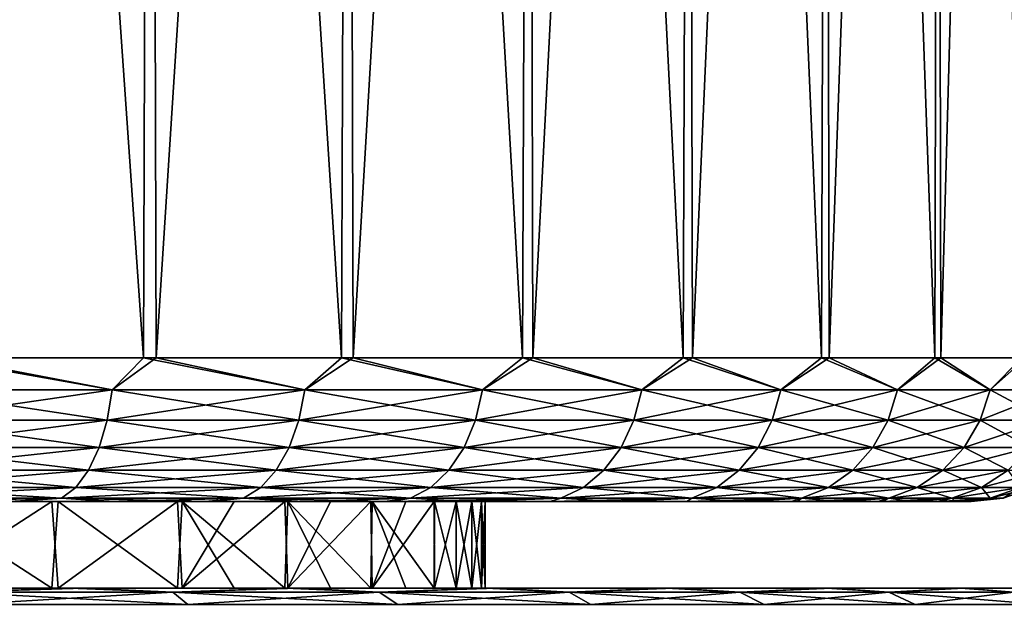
# Model space of a CAD drawing. Header units: metres. Extents: x -106 to 264, y -111 to 81.
# Tile 62 of 256: x -71.11 to -64.27, y 47.43 to 51.45. Entities that reach past the tile are written whole.
import ezdxf

# ---------------------------------------------------------------- set-up
doc = ezdxf.new("R2010")
doc.units = ezdxf.units.M
doc.layers.add('solid_20422013', color=7, linetype='CONTINUOUS')

msp = doc.modelspace()

# ---------------------------------------------------------------- linework, layer by layer
at = {"layer": 'solid_20422013'}
for points in [[(-71.68119, 69.599998, 12.071612), (-71.725571, 49.099998, 12.09152), (-70.251266, 49.099998, 11.39971)], [(-71.704552, 69.599998, -12.081467), (-70.222084, 69.599998, -11.383363), (-71.632423, 49.099998, -12.054324)], [(-70.185066, 69.599998, 11.362849), (-71.68119, 69.599998, 12.071612), (-70.251266, 49.099998, 11.39971)], [(-70.222084, 69.599998, -11.383363), (-70.163506, 49.099998, -11.351159), (-71.632423, 49.099998, -12.054324)], [(-70.185066, 69.599998, 11.362849), (-70.251266, 49.099998, 11.39971), (-68.875031, 49.099998, 10.528999)], [(-70.222084, 69.599998, -11.383363), (-68.849533, 69.599998, -10.508718), (-70.163506, 49.099998, -11.351159)], [(-68.80191, 69.599998, 10.473439), (-70.185066, 69.599998, 11.362849), (-68.875031, 49.099998, 10.528999)], [(-68.849533, 69.599998, -10.508718), (-68.794022, 49.099998, -10.469857), (-70.163506, 49.099998, -11.351159)], [(-68.80191, 69.599998, 10.473439), (-68.875031, 49.099998, 10.528999), (-67.618454, 49.099998, 9.493054)], [(-68.849533, 69.599998, -10.508718), (-67.591278, 69.599998, -9.466809), (-68.794022, 49.099998, -10.469857)], [(-67.535927, 69.599998, 9.414157), (-68.80191, 69.599998, 10.473439), (-67.618454, 49.099998, 9.493054)], [(-67.591278, 69.599998, -9.466809), (-67.545471, 49.099998, -9.424248), (-68.794022, 49.099998, -10.469857)], [(-67.535927, 69.599998, 9.414157), (-67.618454, 49.099998, 9.493054), (-66.501251, 49.099998, 8.308131)], [(-67.591278, 69.599998, -9.466809), (-66.485367, 69.599998, -8.288304), (-67.545471, 49.099998, -9.424248)], [(-66.485367, 69.599998, -8.288304), (-66.437454, 49.099998, -8.230742), (-67.545471, 49.099998, -9.424248)], [(-66.428337, 69.599998, 8.21874), (-67.535927, 69.599998, 9.414157), (-66.501251, 49.099998, 8.308131)], [(-66.428337, 69.599998, 8.21874), (-66.501251, 49.099998, 8.308131), (-65.54097, 49.099998, 6.992826)], [(-66.485367, 69.599998, -8.288304), (-65.530045, 69.599998, -6.975467), (-66.437454, 49.099998, -8.230742)], [(-65.530045, 69.599998, -6.975467), (-65.487343, 49.099998, -6.908066), (-66.437454, 49.099998, -8.230742)], [(-65.476494, 69.599998, 6.889924), (-66.428337, 69.599998, 8.21874), (-65.54097, 49.099998, 6.992826)], [(-65.476494, 69.599998, 6.889924), (-65.54097, 49.099998, 6.992826), (-64.75267, 49.099998, 5.567781)], [(-65.530045, 69.599998, -6.975467), (-64.750244, 69.599998, -5.559056), (-65.487343, 49.099998, -6.908066)], [(-64.750244, 69.599998, -5.559056), (-64.71006, 49.099998, -5.476981), (-65.487343, 49.099998, -6.908066)], [(-64.705101, 69.599998, 5.463717), (-65.476494, 69.599998, 6.889924), (-64.75267, 49.099998, 5.567781)], [(-64.705101, 69.599998, 5.463717), (-64.75267, 49.099998, 5.567781), (-64.14872, 49.099998, 4.055358)], [(-64.750244, 69.599998, -5.559056), (-64.145157, 69.599998, -4.041787), (-64.71006, 49.099998, -5.476981)], [(-64.145157, 69.599998, -4.041787), (-64.117798, 49.099998, -3.959944), (-64.71006, 49.099998, -5.476981)], [(-64.11277, 69.599998, 3.941628), (-64.705101, 69.599998, 5.463717), (-64.14872, 49.099998, 4.055358)], [(-71.899025, 48.87748, 12.131768), (-70.470253, 48.87748, 11.488729), (-71.725571, 49.099998, 12.09152)], [(-70.470253, 48.87748, -11.488729), (-71.899025, 48.87748, -12.131768), (-71.632423, 49.099998, -12.054324)], [(-70.470253, 48.87748, 11.488729), (-70.251266, 49.099998, 11.39971), (-71.725571, 49.099998, 12.09152)], [(-70.470253, 48.87748, -11.488729), (-71.632423, 49.099998, -12.054324), (-70.163506, 49.099998, -11.351159)], [(-70.470253, 48.87748, 11.488729), (-69.129402, 48.87748, 10.678156), (-70.251266, 49.099998, 11.39971)], [(-69.129402, 48.87748, -10.678156), (-70.470253, 48.87748, -11.488729), (-70.163506, 49.099998, -11.351159)], [(-69.129402, 48.87748, 10.678156), (-68.875031, 49.099998, 10.528999), (-70.251266, 49.099998, 11.39971)], [(-69.129402, 48.87748, -10.678156), (-70.163506, 49.099998, -11.351159), (-68.794022, 49.099998, -10.469857)], [(-69.129402, 48.87748, 10.678156), (-67.896034, 48.87748, 9.711873), (-68.875031, 49.099998, 10.528999)], [(-67.896034, 48.87748, -9.711873), (-69.129402, 48.87748, -10.678156), (-68.794022, 49.099998, -10.469857)], [(-67.896034, 48.87748, 9.711873), (-67.618454, 49.099998, 9.493054), (-68.875031, 49.099998, 10.528999)], [(-67.896034, 48.87748, -9.711873), (-68.794022, 49.099998, -10.469857), (-67.545471, 49.099998, -9.424248)], [(-67.896034, 48.87748, 9.711873), (-66.788124, 48.87748, 8.603969), (-67.618454, 49.099998, 9.493054)], [(-66.788124, 48.87748, -8.603969), (-67.896034, 48.87748, -9.711873), (-67.545471, 49.099998, -9.424248)], [(-66.788124, 48.87748, 8.603969), (-66.501251, 49.099998, 8.308131), (-67.618454, 49.099998, 9.493054)], [(-66.788124, 48.87748, -8.603969), (-67.545471, 49.099998, -9.424248), (-66.437454, 49.099998, -8.230742)], [(-66.788124, 48.87748, 8.603969), (-65.821846, 48.87748, 7.370599), (-66.501251, 49.099998, 8.308131)], [(-65.821846, 48.87748, -7.370599), (-66.788124, 48.87748, -8.603969), (-66.437454, 49.099998, -8.230742)], [(-65.821846, 48.87748, 7.370599), (-65.54097, 49.099998, 6.992826), (-66.501251, 49.099998, 8.308131)], [(-65.821846, 48.87748, -7.370599), (-66.437454, 49.099998, -8.230742), (-65.487343, 49.099998, -6.908066)], [(-65.821846, 48.87748, 7.370599), (-65.011269, 48.87748, 6.02975), (-65.54097, 49.099998, 6.992826)], [(-65.011269, 48.87748, -6.02975), (-65.821846, 48.87748, -7.370599), (-65.487343, 49.099998, -6.908066)], [(-65.011269, 48.87748, 6.02975), (-64.75267, 49.099998, 5.567781), (-65.54097, 49.099998, 6.992826)], [(-65.011269, 48.87748, -6.02975), (-65.487343, 49.099998, -6.908066), (-64.71006, 49.099998, -5.476981)], [(-65.011269, 48.87748, 6.02975), (-64.368233, 48.87748, 4.600973), (-64.75267, 49.099998, 5.567781)], [(-64.368233, 48.87748, -4.600973), (-65.011269, 48.87748, -6.02975), (-64.71006, 49.099998, -5.476981)], [(-64.368233, 48.87748, 4.600973), (-64.14872, 49.099998, 4.055358), (-64.75267, 49.099998, 5.567781)], [(-64.368233, 48.87748, -4.600973), (-64.71006, 49.099998, -5.476981), (-64.117798, 49.099998, -3.959944)], [(-64.368233, 48.87748, 4.600973), (-63.9021, 48.87748, 3.105103), (-64.14872, 49.099998, 4.055358)], [(-63.9021, 48.87748, -3.105103), (-64.368233, 48.87748, -4.600973), (-64.117798, 49.099998, -3.959944)], [(-71.925285, 48.665913, -12.062525), (-71.899025, 48.87748, -12.131768), (-70.470253, 48.87748, -11.488729)], [(-71.925285, 48.665913, -12.062525), (-70.470253, 48.87748, -11.488729), (-70.504669, 48.665913, -11.423155)], [(-70.504669, 48.665913, 11.423155), (-71.899025, 48.87748, 12.131768), (-71.925285, 48.665913, 12.062525)], [(-70.504669, 48.665913, 11.423155), (-70.470253, 48.87748, 11.488729), (-71.899025, 48.87748, 12.131768)], [(-70.504669, 48.665913, -11.423155), (-70.470253, 48.87748, -11.488729), (-69.129402, 48.87748, -10.678156)], [(-70.504669, 48.665913, -11.423155), (-69.129402, 48.87748, -10.678156), (-69.171471, 48.665913, -10.617209)], [(-69.171471, 48.665913, 10.617209), (-70.470253, 48.87748, 11.488729), (-70.504669, 48.665913, 11.423155)], [(-69.171471, 48.665913, 10.617209), (-69.129402, 48.87748, 10.678156), (-70.470253, 48.87748, 11.488729)], [(-69.171471, 48.665913, -10.617209), (-69.129402, 48.87748, -10.678156), (-67.896034, 48.87748, -9.711873)], [(-69.171471, 48.665913, -10.617209), (-67.896034, 48.87748, -9.711873), (-67.945137, 48.665913, -9.656441)], [(-67.945137, 48.665913, 9.656441), (-69.129402, 48.87748, 10.678156), (-69.171471, 48.665913, 10.617209)], [(-67.945137, 48.665913, 9.656441), (-67.896034, 48.87748, 9.711873), (-69.129402, 48.87748, 10.678156)], [(-67.945137, 48.665913, -9.656441), (-67.896034, 48.87748, -9.711873), (-66.788124, 48.87748, -8.603969)], [(-67.945137, 48.665913, -9.656441), (-66.788124, 48.87748, -8.603969), (-66.843559, 48.665913, -8.55486)], [(-66.843559, 48.665913, 8.55486), (-67.896034, 48.87748, 9.711873), (-67.945137, 48.665913, 9.656441)], [(-66.843559, 48.665913, 8.55486), (-66.788124, 48.87748, 8.603969), (-67.896034, 48.87748, 9.711873)], [(-66.843559, 48.665913, -8.55486), (-66.788124, 48.87748, -8.603969), (-65.821846, 48.87748, -7.370599)], [(-66.843559, 48.665913, -8.55486), (-65.821846, 48.87748, -7.370599), (-65.88279, 48.665913, -7.32853)], [(-65.88279, 48.665913, 7.32853), (-66.788124, 48.87748, 8.603969), (-66.843559, 48.665913, 8.55486)], [(-65.88279, 48.665913, 7.32853), (-65.821846, 48.87748, 7.370599), (-66.788124, 48.87748, 8.603969)], [(-65.88279, 48.665913, -7.32853), (-65.821846, 48.87748, -7.370599), (-65.011269, 48.87748, -6.02975)], [(-65.88279, 48.665913, -7.32853), (-65.011269, 48.87748, -6.02975), (-65.076843, 48.665913, -5.995334)], [(-65.076843, 48.665913, 5.995334), (-65.821846, 48.87748, 7.370599), (-65.88279, 48.665913, 7.32853)], [(-65.076843, 48.665913, 5.995334), (-65.011269, 48.87748, 6.02975), (-65.821846, 48.87748, 7.370599)], [(-65.076843, 48.665913, -5.995334), (-65.011269, 48.87748, -6.02975), (-64.368233, 48.87748, -4.600973)], [(-65.076843, 48.665913, -5.995334), (-64.368233, 48.87748, -4.600973), (-64.437477, 48.665913, -4.574712)], [(-64.437477, 48.665913, 4.574712), (-65.011269, 48.87748, 6.02975), (-65.076843, 48.665913, 5.995334)], [(-64.437477, 48.665913, 4.574712), (-64.368233, 48.87748, 4.600973), (-65.011269, 48.87748, 6.02975)], [(-64.437477, 48.665913, -4.574712), (-64.368233, 48.87748, -4.600973), (-63.9021, 48.87748, -3.105103)], [(-64.437477, 48.665913, -4.574712), (-63.9021, 48.87748, -3.105103), (-63.974003, 48.665913, -3.087381)], [(-63.974003, 48.665913, 3.087381), (-64.368233, 48.87748, 4.600973), (-64.437477, 48.665913, 4.574712)], [(-63.974003, 48.665913, 3.087381), (-63.9021, 48.87748, 3.105103), (-64.368233, 48.87748, 4.600973)], [(-71.925285, 48.665913, 12.062525), (-71.967598, 48.476158, 11.950958), (-70.56012, 48.476158, 11.317502)], [(-70.504669, 48.665913, -11.423155), (-70.56012, 48.476158, -11.317502), (-71.967598, 48.476158, -11.950958)], [(-71.925285, 48.665913, -12.062525), (-70.504669, 48.665913, -11.423155), (-71.967598, 48.476158, -11.950958)], [(-70.504669, 48.665913, 11.423155), (-71.925285, 48.665913, 12.062525), (-70.56012, 48.476158, 11.317502)], [(-70.504669, 48.665913, 11.423155), (-70.56012, 48.476158, 11.317502), (-69.23925, 48.476158, 10.519011)], [(-69.171471, 48.665913, -10.617209), (-69.23925, 48.476158, -10.519011), (-70.56012, 48.476158, -11.317502)], [(-70.504669, 48.665913, -11.423155), (-69.171471, 48.665913, -10.617209), (-70.56012, 48.476158, -11.317502)], [(-69.171471, 48.665913, 10.617209), (-70.504669, 48.665913, 11.423155), (-69.23925, 48.476158, 10.519011)], [(-69.171471, 48.665913, 10.617209), (-69.23925, 48.476158, 10.519011), (-68.024261, 48.476158, 9.567129)], [(-67.945137, 48.665913, -9.656441), (-68.024261, 48.476158, -9.567129), (-69.23925, 48.476158, -10.519011)], [(-69.171471, 48.665913, -10.617209), (-67.945137, 48.665913, -9.656441), (-69.23925, 48.476158, -10.519011)], [(-67.945137, 48.665913, 9.656441), (-69.171471, 48.665913, 10.617209), (-68.024261, 48.476158, 9.567129)], [(-67.945137, 48.665913, 9.656441), (-68.024261, 48.476158, 9.567129), (-66.932869, 48.476158, 8.475737)], [(-66.843559, 48.665913, -8.55486), (-66.932869, 48.476158, -8.475737), (-68.024261, 48.476158, -9.567129)], [(-67.945137, 48.665913, -9.656441), (-66.843559, 48.665913, -8.55486), (-68.024261, 48.476158, -9.567129)], [(-66.843559, 48.665913, 8.55486), (-67.945137, 48.665913, 9.656441), (-66.932869, 48.476158, 8.475737)], [(-66.843559, 48.665913, 8.55486), (-66.932869, 48.476158, 8.475737), (-65.980988, 48.476158, 7.260749)], [(-65.88279, 48.665913, -7.32853), (-65.980988, 48.476158, -7.260749), (-66.932869, 48.476158, -8.475737)], [(-66.843559, 48.665913, -8.55486), (-65.88279, 48.665913, -7.32853), (-66.932869, 48.476158, -8.475737)], [(-65.88279, 48.665913, 7.32853), (-66.843559, 48.665913, 8.55486), (-65.980988, 48.476158, 7.260749)], [(-65.88279, 48.665913, 7.32853), (-65.980988, 48.476158, 7.260749), (-65.182495, 48.476158, 5.939883)], [(-65.076843, 48.665913, -5.995334), (-65.182495, 48.476158, -5.939883), (-65.980988, 48.476158, -7.260749)], [(-65.88279, 48.665913, -7.32853), (-65.076843, 48.665913, -5.995334), (-65.980988, 48.476158, -7.260749)], [(-65.076843, 48.665913, 5.995334), (-65.88279, 48.665913, 7.32853), (-65.182495, 48.476158, 5.939883)], [(-65.076843, 48.665913, 5.995334), (-65.182495, 48.476158, 5.939883), (-64.549042, 48.476158, 4.532401)], [(-64.437477, 48.665913, -4.574712), (-64.549042, 48.476158, -4.532401), (-65.182495, 48.476158, -5.939883)], [(-65.076843, 48.665913, -5.995334), (-64.437477, 48.665913, -4.574712), (-65.182495, 48.476158, -5.939883)], [(-64.437477, 48.665913, 4.574712), (-65.076843, 48.665913, 5.995334), (-64.549042, 48.476158, 4.532401)], [(-64.437477, 48.665913, 4.574712), (-64.549042, 48.476158, 4.532401), (-64.089859, 48.476158, 3.058825)], [(-63.974003, 48.665913, -3.087381), (-64.089859, 48.476158, -3.058825), (-64.549042, 48.476158, -4.532401)], [(-64.437477, 48.665913, -4.574712), (-63.974003, 48.665913, -3.087381), (-64.549042, 48.476158, -4.532401)], [(-63.974003, 48.665913, 3.087381), (-64.437477, 48.665913, 4.574712), (-64.089859, 48.476158, 3.058825)], [(-71.967598, 48.476158, 11.950958), (-72.023834, 48.317749, 11.802676), (-70.63382, 48.317749, 11.177079)], [(-70.56012, 48.476158, -11.317502), (-70.63382, 48.317749, -11.177079), (-72.023834, 48.317749, -11.802676)], [(-71.967598, 48.476158, -11.950958), (-70.56012, 48.476158, -11.317502), (-72.023834, 48.317749, -11.802676)], [(-70.56012, 48.476158, 11.317502), (-71.967598, 48.476158, 11.950958), (-70.63382, 48.317749, 11.177079)], [(-70.56012, 48.476158, 11.317502), (-70.63382, 48.317749, 11.177079), (-69.329338, 48.317749, 10.388495)], [(-69.23925, 48.476158, -10.519011), (-69.329338, 48.317749, -10.388495), (-70.63382, 48.317749, -11.177079)], [(-70.56012, 48.476158, -11.317502), (-69.23925, 48.476158, -10.519011), (-70.63382, 48.317749, -11.177079)], [(-69.23925, 48.476158, 10.519011), (-70.56012, 48.476158, 11.317502), (-69.329338, 48.317749, 10.388495)], [(-69.23925, 48.476158, 10.519011), (-69.329338, 48.317749, 10.388495), (-68.129425, 48.317749, 9.448423)], [(-68.024261, 48.476158, -9.567129), (-68.129425, 48.317749, -9.448423), (-69.329338, 48.317749, -10.388495)], [(-69.23925, 48.476158, -10.519011), (-68.024261, 48.476158, -9.567129), (-69.329338, 48.317749, -10.388495)], [(-68.024261, 48.476158, 9.567129), (-69.23925, 48.476158, 10.519011), (-68.129425, 48.317749, 9.448423)], [(-68.024261, 48.476158, 9.567129), (-68.129425, 48.317749, 9.448423), (-67.051575, 48.317749, 8.370573)], [(-66.932869, 48.476158, -8.475737), (-67.051575, 48.317749, -8.370573), (-68.129425, 48.317749, -9.448423)], [(-68.024261, 48.476158, -9.567129), (-66.932869, 48.476158, -8.475737), (-68.129425, 48.317749, -9.448423)], [(-66.932869, 48.476158, 8.475737), (-68.024261, 48.476158, 9.567129), (-67.051575, 48.317749, 8.370573)], [(-66.932869, 48.476158, 8.475737), (-67.051575, 48.317749, 8.370573), (-66.111504, 48.317749, 7.17066)], [(-65.980988, 48.476158, -7.260749), (-66.111504, 48.317749, -7.17066), (-67.051575, 48.317749, -8.370573)], [(-66.932869, 48.476158, -8.475737), (-65.980988, 48.476158, -7.260749), (-67.051575, 48.317749, -8.370573)], [(-65.980988, 48.476158, 7.260749), (-66.932869, 48.476158, 8.475737), (-66.111504, 48.317749, 7.17066)], [(-65.980988, 48.476158, 7.260749), (-66.111504, 48.317749, 7.17066), (-65.322922, 48.317749, 5.866184)], [(-65.182495, 48.476158, -5.939883), (-65.322922, 48.317749, -5.866184), (-66.111504, 48.317749, -7.17066)], [(-65.980988, 48.476158, -7.260749), (-65.182495, 48.476158, -5.939883), (-66.111504, 48.317749, -7.17066)], [(-65.182495, 48.476158, 5.939883), (-65.980988, 48.476158, 7.260749), (-65.322922, 48.317749, 5.866184)], [(-65.182495, 48.476158, 5.939883), (-65.322922, 48.317749, 5.866184), (-64.697327, 48.317749, 4.476164)], [(-64.549042, 48.476158, -4.532401), (-64.697327, 48.317749, -4.476164), (-65.322922, 48.317749, -5.866184)], [(-65.182495, 48.476158, -5.939883), (-64.549042, 48.476158, -4.532401), (-65.322922, 48.317749, -5.866184)], [(-64.549042, 48.476158, 4.532401), (-65.182495, 48.476158, 5.939883), (-64.697327, 48.317749, 4.476164)], [(-64.549042, 48.476158, 4.532401), (-64.697327, 48.317749, 4.476164), (-64.243835, 48.317749, 3.020873)], [(-64.089859, 48.476158, -3.058825), (-64.243835, 48.317749, -3.020873), (-64.697327, 48.317749, -4.476164)], [(-64.549042, 48.476158, -4.532401), (-64.089859, 48.476158, -3.058825), (-64.697327, 48.317749, -4.476164)], [(-64.089859, 48.476158, 3.058825), (-64.549042, 48.476158, 4.532401), (-64.243835, 48.317749, 3.020873)], [(-72.023834, 48.317749, 11.802676), (-72.091171, 48.198643, 11.625127), (-70.722061, 48.198643, 11.008941)], [(-70.63382, 48.317749, -11.177079), (-70.722061, 48.198643, -11.008941), (-72.091171, 48.198643, -11.625127)], [(-72.023834, 48.317749, -11.802676), (-70.63382, 48.317749, -11.177079), (-72.091171, 48.198643, -11.625127)], [(-70.63382, 48.317749, 11.177079), (-72.023834, 48.317749, 11.802676), (-70.722061, 48.198643, 11.008941)], [(-70.63382, 48.317749, 11.177079), (-70.722061, 48.198643, 11.008941), (-69.43721, 48.198643, 10.23222)], [(-69.329338, 48.317749, -10.388495), (-69.43721, 48.198643, -10.23222), (-70.722061, 48.198643, -11.008941)], [(-70.63382, 48.317749, -11.177079), (-69.329338, 48.317749, -10.388495), (-70.722061, 48.198643, -11.008941)], [(-69.329338, 48.317749, 10.388495), (-70.63382, 48.317749, 11.177079), (-69.43721, 48.198643, 10.23222)], [(-69.329338, 48.317749, 10.388495), (-69.43721, 48.198643, 10.23222), (-68.255348, 48.198643, 9.306291)], [(-68.129425, 48.317749, -9.448423), (-68.255348, 48.198643, -9.306291), (-69.43721, 48.198643, -10.23222)], [(-69.329338, 48.317749, -10.388495), (-68.129425, 48.317749, -9.448423), (-69.43721, 48.198643, -10.23222)], [(-68.129425, 48.317749, 9.448423), (-69.329338, 48.317749, 10.388495), (-68.255348, 48.198643, 9.306291)], [(-68.129425, 48.317749, 9.448423), (-68.255348, 48.198643, 9.306291), (-67.19371, 48.198643, 8.244654)], [(-67.051575, 48.317749, -8.370573), (-67.19371, 48.198643, -8.244654), (-68.255348, 48.198643, -9.306291)], [(-68.129425, 48.317749, -9.448423), (-67.051575, 48.317749, -8.370573), (-68.255348, 48.198643, -9.306291)], [(-67.051575, 48.317749, 8.370573), (-68.129425, 48.317749, 9.448423), (-67.19371, 48.198643, 8.244654)], [(-67.051575, 48.317749, 8.370573), (-67.19371, 48.198643, 8.244654), (-66.267776, 48.198643, 7.062791)], [(-66.111504, 48.317749, -7.17066), (-66.267776, 48.198643, -7.062791), (-67.19371, 48.198643, -8.244654)], [(-67.051575, 48.317749, -8.370573), (-66.111504, 48.317749, -7.17066), (-67.19371, 48.198643, -8.244654)], [(-66.111504, 48.317749, 7.17066), (-67.051575, 48.317749, 8.370573), (-66.267776, 48.198643, 7.062791)], [(-66.111504, 48.317749, 7.17066), (-66.267776, 48.198643, 7.062791), (-65.491058, 48.198643, 5.777938)], [(-65.322922, 48.317749, -5.866184), (-65.491058, 48.198643, -5.777938), (-66.267776, 48.198643, -7.062791)], [(-66.111504, 48.317749, -7.17066), (-65.322922, 48.317749, -5.866184), (-66.267776, 48.198643, -7.062791)], [(-65.322922, 48.317749, 5.866184), (-66.111504, 48.317749, 7.17066), (-65.491058, 48.198643, 5.777938)], [(-65.322922, 48.317749, 5.866184), (-65.491058, 48.198643, 5.777938), (-64.87487, 48.198643, 4.408829)], [(-64.697327, 48.317749, -4.476164), (-64.87487, 48.198643, -4.408829), (-65.491058, 48.198643, -5.777938)], [(-65.322922, 48.317749, -5.866184), (-64.697327, 48.317749, -4.476164), (-65.491058, 48.198643, -5.777938)], [(-64.697327, 48.317749, 4.476164), (-65.322922, 48.317749, 5.866184), (-64.87487, 48.198643, 4.408829)], [(-64.697327, 48.317749, 4.476164), (-64.87487, 48.198643, 4.408829), (-64.428207, 48.198643, 2.97543)], [(-64.243835, 48.317749, -3.020873), (-64.428207, 48.198643, -2.97543), (-64.87487, 48.198643, -4.408829)], [(-64.697327, 48.317749, -4.476164), (-64.243835, 48.317749, -3.020873), (-64.87487, 48.198643, -4.408829)], [(-64.243835, 48.317749, 3.020873), (-64.697327, 48.317749, 4.476164), (-64.428207, 48.198643, 2.97543)], [(-64.243835, 48.317749, 3.020873), (-64.428207, 48.198643, 2.97543), (-64.157578, 48.198643, 1.498642)], [(-63.96907, 48.317749, -1.52153), (-64.157578, 48.198643, -1.498642), (-64.428207, 48.198643, -2.97543)], [(-64.243835, 48.317749, -3.020873), (-63.96907, 48.317749, -1.52153), (-64.428207, 48.198643, -2.97543)], [(-72.091171, 48.198643, 11.625127), (-72.166222, 48.124825, 11.427233), (-70.820419, 48.124825, 10.821536)], [(-70.722061, 48.198643, -11.008941), (-70.820419, 48.124825, -10.821536), (-72.166222, 48.124825, -11.427233)], [(-72.091171, 48.198643, -11.625127), (-70.722061, 48.198643, -11.008941), (-72.166222, 48.124825, -11.427233)], [(-70.722061, 48.198643, 11.008941), (-72.091171, 48.198643, 11.625127), (-70.820419, 48.124825, 10.821536)], [(-70.722061, 48.198643, 11.008941), (-70.820419, 48.124825, 10.821536), (-69.557442, 48.124825, 10.058037)], [(-69.43721, 48.198643, -10.23222), (-69.557442, 48.124825, -10.058037), (-70.820419, 48.124825, -10.821536)], [(-70.722061, 48.198643, -11.008941), (-69.43721, 48.198643, -10.23222), (-70.820419, 48.124825, -10.821536)], [(-69.43721, 48.198643, 10.23222), (-70.722061, 48.198643, 11.008941), (-69.557442, 48.124825, 10.058037)], [(-69.43721, 48.198643, 10.23222), (-69.557442, 48.124825, 10.058037), (-68.395699, 48.124825, 9.147869)], [(-68.255348, 48.198643, -9.306291), (-68.395699, 48.124825, -9.147869), (-69.557442, 48.124825, -10.058037)], [(-69.43721, 48.198643, -10.23222), (-68.255348, 48.198643, -9.306291), (-69.557442, 48.124825, -10.058037)], [(-68.255348, 48.198643, 9.306291), (-69.43721, 48.198643, 10.23222), (-68.395699, 48.124825, 9.147869)], [(-68.255348, 48.198643, 9.306291), (-68.395699, 48.124825, 9.147869), (-67.352127, 48.124825, 8.104305)], [(-67.19371, 48.198643, -8.244654), (-67.352127, 48.124825, -8.104305), (-68.395699, 48.124825, -9.147869)], [(-68.255348, 48.198643, -9.306291), (-67.19371, 48.198643, -8.244654), (-68.395699, 48.124825, -9.147869)], [(-67.19371, 48.198643, 8.244654), (-68.255348, 48.198643, 9.306291), (-67.352127, 48.124825, 8.104305)], [(-67.19371, 48.198643, 8.244654), (-67.352127, 48.124825, 8.104305), (-66.441963, 48.124825, 6.942562)], [(-66.267776, 48.198643, -7.062791), (-66.441963, 48.124825, -6.942562), (-67.352127, 48.124825, -8.104305)], [(-67.19371, 48.198643, -8.244654), (-66.267776, 48.198643, -7.062791), (-67.352127, 48.124825, -8.104305)], [(-66.267776, 48.198643, 7.062791), (-67.19371, 48.198643, 8.244654), (-66.441963, 48.124825, 6.942562)], [(-66.267776, 48.198643, 7.062791), (-66.441963, 48.124825, 6.942562), (-65.678467, 48.124825, 5.67958)], [(-65.491058, 48.198643, -5.777938), (-65.678467, 48.124825, -5.67958), (-66.441963, 48.124825, -6.942562)], [(-66.267776, 48.198643, -7.062791), (-65.491058, 48.198643, -5.777938), (-66.441963, 48.124825, -6.942562)], [(-65.491058, 48.198643, 5.777938), (-66.267776, 48.198643, 7.062791), (-65.678467, 48.124825, 5.67958)], [(-65.491058, 48.198643, 5.777938), (-65.678467, 48.124825, 5.67958), (-65.072769, 48.124825, 4.333778)], [(-64.87487, 48.198643, -4.408829), (-65.072769, 48.124825, -4.333778), (-65.678467, 48.124825, -5.67958)], [(-65.491058, 48.198643, -5.777938), (-64.87487, 48.198643, -4.408829), (-65.678467, 48.124825, -5.67958)], [(-64.87487, 48.198643, 4.408829), (-65.491058, 48.198643, 5.777938), (-65.072769, 48.124825, 4.333778)], [(-64.87487, 48.198643, 4.408829), (-65.072769, 48.124825, 4.333778), (-64.633705, 48.124825, 2.924779)], [(-64.428207, 48.198643, -2.97543), (-64.633705, 48.124825, -2.924779), (-65.072769, 48.124825, -4.333778)], [(-64.87487, 48.198643, -4.408829), (-64.428207, 48.198643, -2.97543), (-65.072769, 48.124825, -4.333778)], [(-64.428207, 48.198643, 2.97543), (-64.87487, 48.198643, 4.408829), (-64.633705, 48.124825, 2.924779)], [(-64.428207, 48.198643, 2.97543), (-64.633705, 48.124825, 2.924779), (-64.367683, 48.124825, 1.47313)], [(-64.157578, 48.198643, -1.498642), (-64.367683, 48.124825, -1.47313), (-64.633705, 48.124825, -2.924779)], [(-64.428207, 48.198643, -2.97543), (-64.157578, 48.198643, -1.498642), (-64.633705, 48.124825, -2.924779)], [(-64.157578, 48.198643, 1.498642), (-64.428207, 48.198643, 2.97543), (-64.367683, 48.124825, 1.47313)], [(-64.157578, 48.198643, 1.498642), (-64.367683, 48.124825, 1.47313), (-64.278572, 48.124825)], [(-64.066925, 48.198643), (-64.278572, 48.124825), (-64.367683, 48.124825, -1.47313)], [(-64.157578, 48.198643, -1.498642), (-64.066925, 48.198643), (-64.367683, 48.124825, -1.47313)], [(-64.066925, 48.198643), (-64.157578, 48.198643, 1.498642), (-64.278572, 48.124825)], [(-84.47197, 48.099998, 8.967382), (-76.465355, 48.099998, 8.621778), (-68.577667, 48.099998, 9.01168)], [(-83.860176, 48.099998, 9.475333), (-84.47197, 48.099998, 8.967382), (-68.577667, 48.099998, 9.01168)], [(-84.422333, 48.099998, -9.01168), (-68.52803, 48.099998, -8.967382), (-76.534645, 48.099998, -8.621778)], [(-84.422333, 48.099998, -9.01168), (-69.139824, 48.099998, -9.475333), (-68.52803, 48.099998, -8.967382)], [(-84.422333, 48.099998, -9.01168), (-83.814384, 48.099998, -9.511201), (-69.139824, 48.099998, -9.475333)], [(-83.860176, 48.099998, 9.475333), (-68.577667, 48.099998, 9.01168), (-69.185616, 48.099998, 9.511201)], [(-83.216026, 48.099998, 9.943499), (-83.860176, 48.099998, 9.475333), (-69.185616, 48.099998, 9.511201)], [(-83.814384, 48.099998, -9.511201), (-69.783974, 48.099998, -9.943499), (-69.139824, 48.099998, -9.475333)], [(-83.814384, 48.099998, -9.511201), (-83.175011, 48.099998, -9.971325), (-69.783974, 48.099998, -9.943499)], [(-83.216026, 48.099998, 9.943499), (-69.185616, 48.099998, 9.511201), (-69.824989, 48.099998, 9.971325)], [(-82.547935, 48.099998, 10.364449), (-83.216026, 48.099998, 9.943499), (-69.824989, 48.099998, 9.971325)], [(-83.175011, 48.099998, -9.971325), (-70.452065, 48.099998, -10.364449), (-69.783974, 48.099998, -9.943499)], [(-83.175011, 48.099998, -9.971325), (-82.512032, 48.099998, -10.38532), (-70.452065, 48.099998, -10.364449)], [(-82.547935, 48.099998, 10.364449), (-69.824989, 48.099998, 9.971325), (-70.487968, 48.099998, 10.38532)], [(-81.85199, 48.099998, 10.739091), (-82.547935, 48.099998, 10.364449), (-70.487968, 48.099998, 10.38532)], [(-82.512032, 48.099998, -10.38532), (-71.14801, 48.099998, -10.739091), (-70.452065, 48.099998, -10.364449)], [(-81.85199, 48.099998, 10.739091), (-70.487968, 48.099998, 10.38532), (-71.178009, 48.099998, 10.754186)], [(-67.956978, 48.099998, -8.427077), (-75.310822, 48.099998, -8.540537), (-76.534645, 48.099998, -8.621778)], [(-68.52803, 48.099998, -8.967382), (-67.956978, 48.099998, -8.427077), (-76.534645, 48.099998, -8.621778)], [(-68.577667, 48.099998, 9.01168), (-76.465355, 48.099998, 8.621778), (-75.242004, 48.099998, 8.530676)], [(-67.956978, 48.099998, -8.427077), (-74.109711, 48.099998, -8.283485), (-75.310822, 48.099998, -8.540537)], [(-68.008995, 48.099998, 8.479493), (-75.242004, 48.099998, 8.530676), (-74.041573, 48.099998, 8.263096)], [(-68.008995, 48.099998, 8.479493), (-68.577667, 48.099998, 9.01168), (-75.242004, 48.099998, 8.530676)], [(-67.425644, 48.099998, -7.851888), (-72.956131, 48.099998, -7.861043), (-74.109711, 48.099998, -8.283485)], [(-67.956978, 48.099998, -8.427077), (-67.425644, 48.099998, -7.851888), (-74.109711, 48.099998, -8.283485)], [(-68.008995, 48.099998, 8.479493), (-74.041573, 48.099998, 8.263096), (-72.891144, 48.099998, 7.831429)], [(-67.425644, 48.099998, -7.851888), (-71.876732, 48.099998, -7.277587), (-72.956131, 48.099998, -7.861043)], [(-66.982788, 48.099998, 7.308202), (-72.891144, 48.099998, 7.831429), (-71.820305, 48.099998, 7.241518)], [(-66.982788, 48.099998, 7.308202), (-68.008995, 48.099998, 8.479493), (-72.891144, 48.099998, 7.831429)], [(-70.820419, 48.124825, 10.821536), (-72.166222, 48.124825, 11.427233), (-71.178009, 48.099998, 10.754186)], [(-72.166222, 48.124825, -11.427233), (-70.820419, 48.124825, -10.821536), (-71.874245, 48.099998, -11.070427)], [(-71.820305, 48.099998, 7.241518), (-71.876732, 47.5, 7.277587), (-70.889122, 47.5, 6.547771)], [(-71.876732, 48.099998, -7.277587), (-70.889122, 48.099998, -6.547771), (-71.820305, 47.5, -7.241518)], [(-66.476814, 48.099998, -6.597017), (-70.889122, 48.099998, -6.547771), (-71.876732, 48.099998, -7.277587)], [(-66.930641, 48.099998, -7.239356), (-66.476814, 48.099998, -6.597017), (-71.876732, 48.099998, -7.277587)], [(-67.425644, 48.099998, -7.851888), (-66.930641, 48.099998, -7.239356), (-71.876732, 48.099998, -7.277587)], [(-70.820419, 48.124825, -10.821536), (-71.14801, 48.099998, -10.739091), (-71.874245, 48.099998, -11.070427)], [(-70.844032, 48.099998, 6.508871), (-71.820305, 48.099998, 7.241518), (-70.889122, 47.5, 6.547771)], [(-70.889122, 48.099998, -6.547771), (-70.844032, 47.5, -6.508871), (-71.820305, 47.5, -7.241518)], [(-66.982788, 48.099998, 7.308202), (-71.820305, 48.099998, 7.241518), (-70.844032, 48.099998, 6.508871)], [(-70.820419, 48.124825, 10.821536), (-71.178009, 48.099998, 10.754186), (-70.487968, 48.099998, 10.38532)], [(-70.820419, 48.124825, -10.821536), (-70.452065, 48.099998, -10.364449), (-71.14801, 48.099998, -10.739091)], [(-70.844032, 48.099998, 6.508871), (-70.889122, 47.5, 6.547771), (-70.014595, 47.5, 5.681097)], [(-70.889122, 48.099998, -6.547771), (-70.014595, 48.099998, -5.681097), (-70.844032, 47.5, -6.508871)], [(-66.069038, 48.099998, -5.932408), (-70.014595, 48.099998, -5.681097), (-70.889122, 48.099998, -6.547771)], [(-66.476814, 48.099998, -6.597017), (-66.069038, 48.099998, -5.932408), (-70.889122, 48.099998, -6.547771)], [(-69.982689, 48.099998, 5.645023), (-70.844032, 48.099998, 6.508871), (-70.014595, 47.5, 5.681097)], [(-70.014595, 48.099998, -5.681097), (-69.982689, 47.5, -5.645023), (-70.844032, 47.5, -6.508871)], [(-66.116501, 48.099998, 6.015114), (-70.844032, 48.099998, 6.508871), (-69.982689, 48.099998, 5.645023)], [(-66.116501, 48.099998, 6.015114), (-66.982788, 48.099998, 7.308202), (-70.844032, 48.099998, 6.508871)], [(-70.820419, 48.124825, 10.821536), (-70.487968, 48.099998, 10.38532), (-69.824989, 48.099998, 9.971325)], [(-69.557442, 48.124825, 10.058037), (-70.820419, 48.124825, 10.821536), (-69.824989, 48.099998, 9.971325)], [(-70.820419, 48.124825, -10.821536), (-69.557442, 48.124825, -10.058037), (-70.452065, 48.099998, -10.364449)], [(-69.557442, 48.124825, -10.058037), (-69.783974, 48.099998, -9.943499), (-70.452065, 48.099998, -10.364449)], [(-69.982689, 48.099998, 5.645023), (-70.014595, 47.5, 5.681097), (-69.622414, 47.5, 5.20064)], [(-70.014595, 48.099998, -5.681097), (-69.622414, 48.099998, -5.20064), (-69.982689, 47.5, -5.645023)], [(-65.706352, 48.099998, -5.242115), (-69.622414, 48.099998, -5.20064), (-70.014595, 48.099998, -5.681097)], [(-66.069038, 48.099998, -5.932408), (-65.706352, 48.099998, -5.242115), (-70.014595, 48.099998, -5.681097)], [(-69.982689, 48.099998, 5.645023), (-69.622414, 47.5, 5.20064), (-69.268814, 47.5, 4.697393)], [(-69.249634, 48.099998, 4.667745), (-69.982689, 48.099998, 5.645023), (-69.268814, 47.5, 4.697393)], [(-69.268814, 48.099998, -4.697393), (-69.249634, 47.5, -4.667745), (-69.982689, 47.5, -5.645023)], [(-69.622414, 48.099998, -5.20064), (-69.268814, 48.099998, -4.697393), (-69.982689, 47.5, -5.645023)], [(-65.749504, 48.099998, 5.329163), (-69.982689, 48.099998, 5.645023), (-69.249634, 48.099998, 4.667745)], [(-65.749504, 48.099998, 5.329163), (-66.116501, 48.099998, 6.015114), (-69.982689, 48.099998, 5.645023)], [(-69.557442, 48.124825, 10.058037), (-69.824989, 48.099998, 9.971325), (-69.185616, 48.099998, 9.511201)], [(-69.557442, 48.124825, -10.058037), (-69.139824, 48.099998, -9.475333), (-69.783974, 48.099998, -9.943499)], [(-65.386925, 48.099998, -4.523924), (-69.268814, 48.099998, -4.697393), (-69.622414, 48.099998, -5.20064)], [(-65.706352, 48.099998, -5.242115), (-65.386925, 48.099998, -4.523924), (-69.622414, 48.099998, -5.20064)], [(-69.557442, 48.124825, 10.058037), (-69.185616, 48.099998, 9.511201), (-68.577667, 48.099998, 9.01168)], [(-68.395699, 48.124825, 9.147869), (-69.557442, 48.124825, 10.058037), (-68.577667, 48.099998, 9.01168)], [(-69.557442, 48.124825, -10.058037), (-68.395699, 48.124825, -9.147869), (-69.139824, 48.099998, -9.475333)], [(-69.249634, 48.099998, 4.667745), (-69.268814, 47.5, 4.697393), (-68.952545, 47.5, 4.167731)], [(-69.268814, 48.099998, -4.697393), (-68.952545, 48.099998, -4.167731), (-69.249634, 47.5, -4.667745)], [(-65.386925, 48.099998, -4.523924), (-68.952545, 48.099998, -4.167731), (-69.268814, 48.099998, -4.697393)], [(-69.249634, 48.099998, 4.667745), (-68.952545, 47.5, 4.167731), (-68.671188, 47.5, 3.609987)], [(-68.661537, 48.099998, 3.590037), (-69.249634, 48.099998, 4.667745), (-68.671188, 47.5, 3.609987)], [(-68.671188, 48.099998, -3.609987), (-68.661537, 47.5, -3.590037), (-69.249634, 47.5, -4.667745)], [(-68.952545, 48.099998, -4.167731), (-68.671188, 48.099998, -3.609987), (-69.249634, 47.5, -4.667745)], [(-65.4244, 48.099998, 4.613967), (-69.249634, 48.099998, 4.667745), (-68.661537, 48.099998, 3.590037)], [(-65.4244, 48.099998, 4.613967), (-65.749504, 48.099998, 5.329163), (-69.249634, 48.099998, 4.667745)], [(-68.395699, 48.124825, -9.147869), (-68.52803, 48.099998, -8.967382), (-69.139824, 48.099998, -9.475333)], [(-65.11425, 48.099998, -3.787179), (-68.671188, 48.099998, -3.609987), (-68.952545, 48.099998, -4.167731)], [(-65.386925, 48.099998, -4.523924), (-65.11425, 48.099998, -3.787179), (-68.952545, 48.099998, -4.167731)], [(-68.661537, 48.099998, 3.590037), (-68.671188, 47.5, 3.609987), (-68.429382, 47.5, 3.03357)], [(-68.671188, 48.099998, -3.609987), (-68.429382, 48.099998, -3.03357), (-68.661537, 47.5, -3.590037)], [(-64.891846, 48.099998, -3.04122), (-68.429382, 48.099998, -3.03357), (-68.671188, 48.099998, -3.609987)], [(-65.11425, 48.099998, -3.787179), (-64.891846, 48.099998, -3.04122), (-68.671188, 48.099998, -3.609987)], [(-68.661537, 48.099998, 3.590037), (-68.429382, 47.5, 3.03357), (-68.231758, 47.5, 2.447891)], [(-68.228767, 48.099998, 2.437751), (-68.661537, 48.099998, 3.590037), (-68.231758, 47.5, 2.447891)], [(-68.231758, 48.099998, -2.447891), (-68.228767, 47.5, -2.437751), (-68.661537, 47.5, -3.590037)], [(-68.429382, 48.099998, -3.03357), (-68.231758, 48.099998, -2.447891), (-68.661537, 47.5, -3.590037)], [(-64.916786, 48.099998, 3.134906), (-68.661537, 48.099998, 3.590037), (-68.228767, 48.099998, 2.437751)], [(-65.145416, 48.099998, 3.879293), (-65.4244, 48.099998, 4.613967), (-68.661537, 48.099998, 3.590037)], [(-64.916786, 48.099998, 3.134906), (-65.145416, 48.099998, 3.879293), (-68.661537, 48.099998, 3.590037)], [(-68.395699, 48.124825, 9.147869), (-68.577667, 48.099998, 9.01168), (-68.008995, 48.099998, 8.479493)], [(-67.352127, 48.124825, -8.104305), (-67.956978, 48.099998, -8.427077), (-68.52803, 48.099998, -8.967382)], [(-68.395699, 48.124825, -9.147869), (-67.352127, 48.124825, -8.104305), (-68.52803, 48.099998, -8.967382)], [(-64.719749, 48.099998, -2.282964), (-68.231758, 48.099998, -2.447891), (-68.429382, 48.099998, -3.03357)], [(-64.891846, 48.099998, -3.04122), (-64.719749, 48.099998, -2.282964), (-68.429382, 48.099998, -3.03357)], [(-67.352127, 48.124825, 8.104305), (-68.395699, 48.124825, 9.147869), (-68.008995, 48.099998, 8.479493)], [(-68.228767, 48.099998, 2.437751), (-68.231758, 47.5, 2.447891), (-68.079109, 47.5, 1.854517)], [(-68.231758, 48.099998, -2.447891), (-68.079109, 48.099998, -1.854517), (-68.228767, 47.5, -2.437751)], [(-64.719749, 48.099998, -2.282964), (-68.079109, 48.099998, -1.854517), (-68.231758, 48.099998, -2.447891)], [(-68.078094, 48.099998, 1.84779), (-68.228767, 48.099998, 2.437751), (-68.079109, 47.5, 1.854517)], [(-68.079109, 48.099998, -1.854517), (-68.078094, 47.5, -1.84779), (-68.228767, 47.5, -2.437751)], [(-64.738625, 48.099998, 2.377588), (-68.228767, 48.099998, 2.437751), (-68.078094, 48.099998, 1.84779)], [(-64.738625, 48.099998, 2.377588), (-64.916786, 48.099998, 3.134906), (-68.228767, 48.099998, 2.437751)], [(-68.078094, 48.099998, 1.84779), (-68.079109, 47.5, 1.854517), (-67.969093, 47.5, 1.248744)], [(-68.079109, 48.099998, -1.854517), (-67.969093, 48.099998, -1.248744), (-68.078094, 47.5, -1.84779)], [(-64.59639, 48.099998, -1.509287), (-67.969093, 48.099998, -1.248744), (-68.079109, 48.099998, -1.854517)], [(-64.719749, 48.099998, -2.282964), (-64.59639, 48.099998, -1.509287), (-68.079109, 48.099998, -1.854517)], [(-67.969246, 48.099998, 1.244845), (-68.078094, 48.099998, 1.84779), (-67.969093, 47.5, 1.248744)], [(-67.969093, 48.099998, -1.248744), (-67.969246, 47.5, -1.244845), (-68.078094, 47.5, -1.84779)], [(-64.609016, 48.099998, 1.604072), (-68.078094, 48.099998, 1.84779), (-67.969246, 48.099998, 1.244845)], [(-64.609016, 48.099998, 1.604072), (-64.738625, 48.099998, 2.377588), (-68.078094, 48.099998, 1.84779)], [(-67.352127, 48.124825, 8.104305), (-68.008995, 48.099998, 8.479493), (-66.982788, 48.099998, 7.308202)], [(-67.969246, 48.099998, 1.244845), (-67.969093, 47.5, 1.248744), (-67.901726, 47.5, 0.630571)], [(-67.902214, 48.099998, 0.628915), (-67.969246, 48.099998, 1.244845), (-67.901726, 47.5, 0.630571)], [(-67.901726, 48.099998, -0.630571), (-67.902214, 47.5, -0.628915), (-67.969246, 47.5, -1.244845)], [(-67.969093, 48.099998, -1.248744), (-67.901726, 48.099998, -0.630571), (-67.969246, 47.5, -1.244845)], [(-64.529129, 48.099998, 0.824049), (-67.969246, 48.099998, 1.244845), (-67.902214, 48.099998, 0.628915)], [(-64.529129, 48.099998, 0.824049), (-64.609016, 48.099998, 1.604072), (-67.969246, 48.099998, 1.244845)], [(-64.50016, 48.099998, 0.04721), (-67.901726, 48.099998, -0.630571), (-67.969093, 48.099998, -1.248744)], [(-64.59639, 48.099998, -1.509287), (-64.50016, 48.099998, 0.04721), (-67.969093, 48.099998, -1.248744)], [(-67.352127, 48.124825, -8.104305), (-67.425644, 48.099998, -7.851888), (-67.956978, 48.099998, -8.427077)], [(-67.902214, 48.099998, 0.628915), (-67.901726, 47.5, 0.630571), (-67.876999, 47.5)], [(-67.876999, 48.099998), (-67.876999, 47.5), (-67.902214, 47.5, -0.628915)], [(-67.876999, 48.099998), (-67.902214, 48.099998, 0.628915), (-67.876999, 47.5)], [(-67.901726, 48.099998, -0.630571), (-67.876999, 48.099998), (-67.902214, 47.5, -0.628915)], [(-64.50016, 48.099998, 0.04721), (-67.902214, 48.099998, 0.628915), (-67.876999, 48.099998)], [(-64.50016, 48.099998, 0.04721), (-64.529129, 48.099998, 0.824049), (-67.902214, 48.099998, 0.628915)], [(-64.50016, 48.099998, 0.04721), (-67.876999, 48.099998), (-67.901726, 48.099998, -0.630571)], [(-66.441963, 48.124825, -6.942562), (-66.930641, 48.099998, -7.239356), (-67.425644, 48.099998, -7.851888)], [(-67.352127, 48.124825, -8.104305), (-66.441963, 48.124825, -6.942562), (-67.425644, 48.099998, -7.851888)], [(-66.441963, 48.124825, 6.942562), (-67.352127, 48.124825, 8.104305), (-66.982788, 48.099998, 7.308202)], [(-66.441963, 48.124825, 6.942562), (-66.982788, 48.099998, 7.308202), (-66.116501, 48.099998, 6.015114)], [(-66.441963, 48.124825, -6.942562), (-66.476814, 48.099998, -6.597017), (-66.930641, 48.099998, -7.239356)], [(-65.678467, 48.124825, -5.67958), (-66.069038, 48.099998, -5.932408), (-66.476814, 48.099998, -6.597017)], [(-66.441963, 48.124825, -6.942562), (-65.678467, 48.124825, -5.67958), (-66.476814, 48.099998, -6.597017)], [(-65.678467, 48.124825, 5.67958), (-66.441963, 48.124825, 6.942562), (-66.116501, 48.099998, 6.015114)], [(-65.678467, 48.124825, 5.67958), (-66.116501, 48.099998, 6.015114), (-65.749504, 48.099998, 5.329163)], [(-65.678467, 48.124825, -5.67958), (-65.706352, 48.099998, -5.242115), (-66.069038, 48.099998, -5.932408)], [(-65.678467, 48.124825, 5.67958), (-65.749504, 48.099998, 5.329163), (-65.4244, 48.099998, 4.613967)], [(-65.072769, 48.124825, -4.333778), (-65.386925, 48.099998, -4.523924), (-65.706352, 48.099998, -5.242115)], [(-65.678467, 48.124825, -5.67958), (-65.072769, 48.124825, -4.333778), (-65.706352, 48.099998, -5.242115)], [(-65.072769, 48.124825, 4.333778), (-65.678467, 48.124825, 5.67958), (-65.4244, 48.099998, 4.613967)], [(-65.072769, 48.124825, 4.333778), (-65.4244, 48.099998, 4.613967), (-65.145416, 48.099998, 3.879293)], [(-65.072769, 48.124825, -4.333778), (-65.11425, 48.099998, -3.787179), (-65.386925, 48.099998, -4.523924)], [(-65.072769, 48.124825, 4.333778), (-65.145416, 48.099998, 3.879293), (-64.916786, 48.099998, 3.134906)], [(-64.633705, 48.124825, -2.924779), (-64.891846, 48.099998, -3.04122), (-65.11425, 48.099998, -3.787179)], [(-65.072769, 48.124825, -4.333778), (-64.633705, 48.124825, -2.924779), (-65.11425, 48.099998, -3.787179)], [(-64.633705, 48.124825, 2.924779), (-65.072769, 48.124825, 4.333778), (-64.916786, 48.099998, 3.134906)], [(-64.633705, 48.124825, 2.924779), (-64.916786, 48.099998, 3.134906), (-64.738625, 48.099998, 2.377588)], [(-64.633705, 48.124825, -2.924779), (-64.719749, 48.099998, -2.282964), (-64.891846, 48.099998, -3.04122)], [(-64.633705, 48.124825, 2.924779), (-64.738625, 48.099998, 2.377588), (-64.609016, 48.099998, 1.604072)], [(-64.367683, 48.124825, -1.47313), (-64.59639, 48.099998, -1.509287), (-64.719749, 48.099998, -2.282964)], [(-64.633705, 48.124825, -2.924779), (-64.367683, 48.124825, -1.47313), (-64.719749, 48.099998, -2.282964)], [(-64.367683, 48.124825, 1.47313), (-64.633705, 48.124825, 2.924779), (-64.609016, 48.099998, 1.604072)], [(-64.367683, 48.124825, 1.47313), (-64.609016, 48.099998, 1.604072), (-64.529129, 48.099998, 0.824049)], [(-64.278572, 48.124825), (-64.50016, 48.099998, 0.04721), (-64.59639, 48.099998, -1.509287)], [(-64.367683, 48.124825, -1.47313), (-64.278572, 48.124825), (-64.59639, 48.099998, -1.509287)], [(-64.367683, 48.124825, 1.47313), (-64.529129, 48.099998, 0.824049), (-64.50016, 48.099998, 0.04721)], [(-64.278572, 48.124825), (-64.367683, 48.124825, 1.47313), (-64.50016, 48.099998, 0.04721)], [(-72.362579, 47.5, -13.002541), (-70.764885, 47.5, -12.380789), (-71.576546, 47.471123, -12.982082)], [(-70.844032, 47.5, -6.508871), (-70.764885, 47.5, -12.380789), (-72.362579, 47.5, -13.002541)], [(-71.820305, 47.5, -7.241518), (-70.844032, 47.5, -6.508871), (-72.362579, 47.5, -13.002541)], [(-71.576546, 47.471123, 12.982082), (-70.66481, 47.5, 12.333404), (-72.257446, 47.5, 12.96855)], [(-71.876732, 47.5, 7.277587), (-72.257446, 47.5, 12.96855), (-70.66481, 47.5, 12.333404)], [(-70.889122, 47.5, 6.547771), (-71.876732, 47.5, 7.277587), (-70.66481, 47.5, 12.333404)], [(-70.764885, 47.5, -12.380789), (-70.047623, 47.471123, -12.293972), (-71.576546, 47.471123, -12.982082)], [(-71.576546, 47.471123, 12.982082), (-70.047623, 47.471123, 12.293972), (-70.66481, 47.5, 12.333404)], [(-70.014595, 47.5, 5.681097), (-70.889122, 47.5, 6.547771), (-70.66481, 47.5, 12.333404)], [(-70.844032, 47.5, -6.508871), (-69.982689, 47.5, -5.645023), (-70.764885, 47.5, -12.380789)], [(-70.764885, 47.5, -12.380789), (-69.26783, 47.5, -11.571076), (-70.047623, 47.471123, -12.293972)], [(-69.982689, 47.5, -5.645023), (-69.26783, 47.5, -11.571076), (-70.764885, 47.5, -12.380789)], [(-70.047623, 47.471123, 12.293972), (-69.17804, 47.5, 11.514871), (-70.66481, 47.5, 12.333404)], [(-70.014595, 47.5, 5.681097), (-70.66481, 47.5, 12.333404), (-69.17804, 47.5, 11.514871)], [(-69.26783, 47.5, -11.571076), (-68.612793, 47.471123, -11.426587), (-70.047623, 47.471123, -12.293972)], [(-70.047623, 47.471123, 12.293972), (-68.612793, 47.471123, 11.426587), (-69.17804, 47.5, 11.514871)], [(-69.622414, 47.5, 5.20064), (-70.014595, 47.5, 5.681097), (-69.17804, 47.5, 11.514871)], [(-69.982689, 47.5, -5.645023), (-69.249634, 47.5, -4.667745), (-69.26783, 47.5, -11.571076)], [(-69.268814, 47.5, 4.697393), (-69.622414, 47.5, 5.20064), (-69.17804, 47.5, 11.514871)], [(-68.952545, 47.5, 4.167731), (-69.268814, 47.5, 4.697393), (-69.17804, 47.5, 11.514871)], [(-69.26783, 47.5, -11.571076), (-67.873009, 47.5, -10.571954), (-68.612793, 47.471123, -11.426587)], [(-67.969246, 47.5, -1.244845), (-67.873009, 47.5, -10.571954), (-69.26783, 47.5, -11.571076)], [(-68.078094, 47.5, -1.84779), (-67.969246, 47.5, -1.244845), (-69.26783, 47.5, -11.571076)], [(-68.228767, 47.5, -2.437751), (-68.078094, 47.5, -1.84779), (-69.26783, 47.5, -11.571076)], [(-68.661537, 47.5, -3.590037), (-68.228767, 47.5, -2.437751), (-69.26783, 47.5, -11.571076)], [(-69.249634, 47.5, -4.667745), (-68.661537, 47.5, -3.590037), (-69.26783, 47.5, -11.571076)], [(-68.612793, 47.471123, 11.426587), (-67.799988, 47.5, 10.512093), (-69.17804, 47.5, 11.514871)], [(-68.952545, 47.5, 4.167731), (-69.17804, 47.5, 11.514871), (-67.799988, 47.5, 10.512093)], [(-68.671188, 47.5, 3.609987), (-68.952545, 47.5, 4.167731), (-67.799988, 47.5, 10.512093)], [(-68.429382, 47.5, 3.03357), (-68.671188, 47.5, 3.609987), (-67.799988, 47.5, 10.512093)], [(-67.873009, 47.5, -10.571954), (-67.292976, 47.471123, -10.392577), (-68.612793, 47.471123, -11.426587)], [(-68.612793, 47.471123, 11.426587), (-67.292976, 47.471123, 10.392577), (-67.799988, 47.5, 10.512093)], [(-68.231758, 47.5, 2.447891), (-68.429382, 47.5, 3.03357), (-67.799988, 47.5, 10.512093)], [(-68.079109, 47.5, 1.854517), (-68.231758, 47.5, 2.447891), (-67.799988, 47.5, 10.512093)], [(-67.969093, 47.5, 1.248744), (-68.079109, 47.5, 1.854517), (-67.799988, 47.5, 10.512093)], [(-67.969246, 47.5, -1.244845), (-67.902214, 47.5, -0.628915), (-67.873009, 47.5, -10.571954)], [(-67.901726, 47.5, 0.630571), (-67.969093, 47.5, 1.248744), (-67.799988, 47.5, 10.512093)], [(-67.902214, 47.5, -0.628915), (-67.876999, 47.5), (-67.873009, 47.5, -10.571954)], [(-67.876999, 47.5), (-67.901726, 47.5, 0.630571), (-67.799988, 47.5, 10.512093)], [(-67.876999, 47.5), (-67.799988, 47.5, 10.512093), (-67.873009, 47.5, -10.571954)], [(-67.873009, 47.5, -10.571954), (-66.61821, 47.5, -9.409348), (-67.292976, 47.471123, -10.392577)], [(-67.799988, 47.5, 10.512093), (-66.61821, 47.5, -9.409348), (-67.873009, 47.5, -10.571954)], [(-66.562943, 47.5, 9.351251), (-66.61821, 47.5, -9.409348), (-67.799988, 47.5, 10.512093)], [(-67.292976, 47.471123, 10.392577), (-66.562943, 47.5, 9.351251), (-67.799988, 47.5, 10.512093)], [(-66.61821, 47.5, -9.409348), (-66.107422, 47.471123, -9.20702), (-67.292976, 47.471123, -10.392577)], [(-67.292976, 47.471123, 10.392577), (-66.107422, 47.471123, 9.20702), (-66.562943, 47.5, 9.351251)], [(-66.61821, 47.5, -9.409348), (-65.50631, 47.5, -8.080476), (-66.107422, 47.471123, -9.20702)], [(-66.562943, 47.5, 9.351251), (-65.50631, 47.5, -8.080476), (-66.61821, 47.5, -9.409348)], [(-65.469284, 47.5, 8.030489), (-65.50631, 47.5, -8.080476), (-66.562943, 47.5, 9.351251)], [(-66.107422, 47.471123, 9.20702), (-65.469284, 47.5, 8.030489), (-66.562943, 47.5, 9.351251)], [(-65.50631, 47.5, -8.080476), (-65.07341, 47.471123, -7.887204), (-66.107422, 47.471123, -9.20702)], [(-66.107422, 47.471123, 9.20702), (-65.07341, 47.471123, 7.887204), (-65.469284, 47.5, 8.030489)], [(-65.50631, 47.5, -8.080476), (-64.572723, 47.5, -6.628619), (-65.07341, 47.471123, -7.887204)], [(-65.469284, 47.5, 8.030489), (-64.572723, 47.5, -6.628619), (-65.50631, 47.5, -8.080476)], [(-64.551193, 47.5, 6.589761), (-64.572723, 47.5, -6.628619), (-65.469284, 47.5, 8.030489)], [(-65.07341, 47.471123, 7.887204), (-64.551193, 47.5, 6.589761), (-65.469284, 47.5, 8.030489)], [(-64.572723, 47.5, -6.628619), (-64.206032, 47.471123, -6.452374), (-65.07341, 47.471123, -7.887204)], [(-65.07341, 47.471123, 7.887204), (-64.206032, 47.471123, 6.452374), (-64.551193, 47.5, 6.589761)], [(-64.572723, 47.5, -6.628619), (-63.828754, 47.5, -5.058174), (-64.206032, 47.471123, -6.452374)], [(-64.551193, 47.5, 6.589761), (-63.828754, 47.5, -5.058174), (-64.572723, 47.5, -6.628619)], [(-63.818409, 47.5, 5.033651), (-63.828754, 47.5, -5.058174), (-64.551193, 47.5, 6.589761)], [(-64.206032, 47.471123, 6.452374), (-63.818409, 47.5, 5.033651), (-64.551193, 47.5, 6.589761)], [(-71.49675, 47.38604, -13.192481), (-71.576546, 47.471123, -12.982082), (-70.047623, 47.471123, -12.293972)], [(-69.943054, 47.38604, 12.493217), (-70.047623, 47.471123, 12.293972), (-71.576546, 47.471123, 12.982082)], [(-71.49675, 47.38604, 13.192481), (-69.943054, 47.38604, 12.493217), (-71.576546, 47.471123, 12.982082)], [(-69.943054, 47.38604, -12.493217), (-71.49675, 47.38604, -13.192481), (-70.047623, 47.471123, -12.293972)], [(-69.943054, 47.38604, -12.493217), (-70.047623, 47.471123, -12.293972), (-68.612793, 47.471123, -11.426587)], [(-68.48497, 47.38604, 11.611775), (-68.612793, 47.471123, 11.426587), (-70.047623, 47.471123, 12.293972)], [(-69.943054, 47.38604, 12.493217), (-68.48497, 47.38604, 11.611775), (-70.047623, 47.471123, 12.293972)], [(-68.48497, 47.38604, -11.611775), (-69.943054, 47.38604, -12.493217), (-68.612793, 47.471123, -11.426587)], [(-68.48497, 47.38604, -11.611775), (-68.612793, 47.471123, -11.426587), (-67.292976, 47.471123, -10.392577)], [(-67.143761, 47.38604, 10.561007), (-67.292976, 47.471123, 10.392577), (-68.612793, 47.471123, 11.426587)], [(-68.48497, 47.38604, 11.611775), (-67.143761, 47.38604, 10.561007), (-68.612793, 47.471123, 11.426587)], [(-67.143761, 47.38604, -10.561007), (-68.48497, 47.38604, -11.611775), (-67.292976, 47.471123, -10.392577)], [(-67.143761, 47.38604, -10.561007), (-67.292976, 47.471123, -10.392577), (-66.107422, 47.471123, -9.20702)], [(-65.938995, 47.38604, 9.356236), (-66.107422, 47.471123, 9.20702), (-67.292976, 47.471123, 10.392577)], [(-67.143761, 47.38604, 10.561007), (-65.938995, 47.38604, 9.356236), (-67.292976, 47.471123, 10.392577)], [(-65.938995, 47.38604, -9.356236), (-67.143761, 47.38604, -10.561007), (-66.107422, 47.471123, -9.20702)], [(-65.938995, 47.38604, -9.356236), (-66.107422, 47.471123, -9.20702), (-65.07341, 47.471123, -7.887204)], [(-64.888222, 47.38604, 8.01503), (-65.07341, 47.471123, 7.887204), (-66.107422, 47.471123, 9.20702)], [(-65.938995, 47.38604, 9.356236), (-64.888222, 47.38604, 8.01503), (-66.107422, 47.471123, 9.20702)], [(-64.888222, 47.38604, -8.01503), (-65.938995, 47.38604, -9.356236), (-65.07341, 47.471123, -7.887204)], [(-64.888222, 47.38604, -8.01503), (-65.07341, 47.471123, -7.887204), (-64.206032, 47.471123, -6.452374)], [(-64.006783, 47.38604, 6.556947), (-64.206032, 47.471123, 6.452374), (-65.07341, 47.471123, 7.887204)], [(-64.888222, 47.38604, 8.01503), (-64.006783, 47.38604, 6.556947), (-65.07341, 47.471123, 7.887204)], [(-64.006783, 47.38604, -6.556947), (-64.888222, 47.38604, -8.01503), (-64.206032, 47.471123, -6.452374)]]:
    msp.add_3dface(points, dxfattribs=at)

doc.saveas('drawing.dxf')
